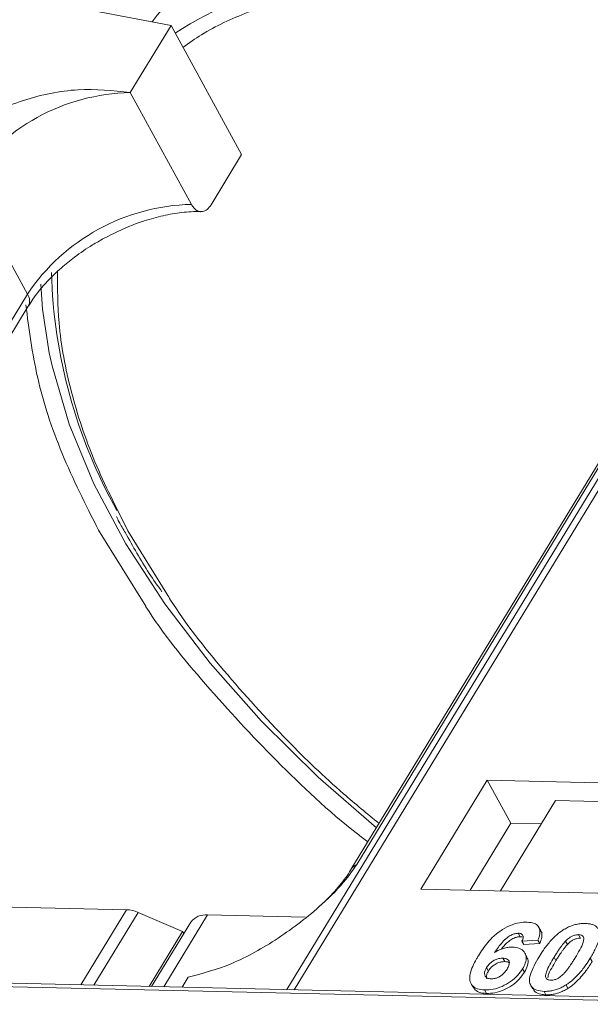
# Model space of a CAD drawing. Header units: millimetres. Extents: x 1678 to 3141, y 466 to 1499.
# Tile 44 of 81: x 2639 to 2660, y 1272 to 1308. Entities that reach past the tile are written whole.
import ezdxf

# ---------------------------------------------------------------- set-up
doc = ezdxf.new("R2010")
doc.units = ezdxf.units.MM

msp = doc.modelspace()

# ---------------------------------------------------------------- linework, layer by layer
at = {"color": 7, "linetype": 'Continuous', "lineweight": 15}
for p, q in [((2639.428, 1308.424), (2644.81, 1307.394)), ((2670.736, 1307.705), (2649.056, 1272.076)), ((2649.325, 1272.069), (2671.022, 1307.726)), ((2643.316, 1304.939), (2644.81, 1307.394)), ((2644.81, 1307.394), (2647.396, 1302.666)), ((2645.558, 1300.842), (2643.316, 1304.939)), ((2646.276, 1300.825), (2647.396, 1302.666)), ((2639.553, 1297.556), (2637.311, 1301.654)), ((2666.711, 1301.639), (2651.399, 1276.474)), ((2651.613, 1276.66), (2666.926, 1301.826)), ((2639.553, 1297.556), (2624.24, 1272.391)), ((2624.383, 1272.129), (2639.586, 1297.115)), ((2642.158, 1288.906), (2643.885, 1286.118)), ((2644.657, 1286.571), (2643.235, 1288.881)), ((2656.39, 1279.744), (2653.963, 1275.755)), ((2667.883, 1279.481), (2656.39, 1279.744)), ((2656.39, 1279.744), (2657.253, 1278.169)), ((2658.889, 1279.003), (2656.872, 1275.688)), ((2658.889, 1279.003), (2664.994, 1278.862)), ((2657.253, 1278.169), (2655.759, 1275.714)), ((2658.366, 1278.143), (2657.253, 1278.169)), ((2653.963, 1275.755), (2665.456, 1275.491)), ((2636.201, 1275.161), (2643.185, 1275.001)), ((2643.185, 1275.001), (2641.51, 1272.249)), ((2643.603, 1274.903), (2641.982, 1272.238)), ((2643.603, 1274.903), (2645.234, 1274.207)), ((2644.546, 1272.179), (2646.146, 1274.808)), ((2649.722, 1274.726), (2646.146, 1274.808)), ((2645.536, 1274.549), (2644.1, 1272.189)), ((2644.008, 1272.191), (2645.234, 1274.207)), ((2645.278, 1274.126), (2645.234, 1274.207)), ((2657.527, 1274.138), (2657.596, 1274.012)), ((2658.35, 1274.226), (2658.281, 1274.352)), ((2659.731, 1274.087), (2659.8, 1273.961)), ((2658.245, 1273.887), (2657.661, 1273.848)), ((2657.661, 1273.848), (2657.73, 1273.721)), ((2657.73, 1273.721), (2658.314, 1273.76)), ((2658.245, 1273.887), (2658.314, 1273.76)), ((2659.328, 1273.728), (2659.259, 1273.854)), ((2657.84, 1273.279), (2657.771, 1273.405)), ((2656.962, 1273.225), (2657.031, 1273.099)), ((2658.836, 1273.261), (2658.905, 1273.135)), ((2660.162, 1273.231), (2660.231, 1273.105)), ((2656.364, 1272.881), (2656.433, 1272.755)), ((2657.683, 1272.84), (2657.752, 1272.714)), ((2632.79, 1272.32), (2666.973, 1271.536)), ((2667.156, 1271.66), (2632.972, 1272.445)), ((2645.223, 1272.164), (2645.444, 1272.527)), ((2655.798, 1272.29), (2655.867, 1272.164)), ((2656.292, 1272.06), (2656.361, 1271.934)), ((2657.986, 1272.223), (2658.055, 1272.097)), ((2658.467, 1272.01), (2658.536, 1271.884)), ((2659.274, 1272.244), (2659.342, 1272.118))]:
    msp.add_line(p, q, dxfattribs=at)
at = {"color": 7, "linetype": 'Continuous', "lineweight": 15, "flags": 128}
for points in [[(2657.44, 1312.831), (2654.988, 1312.773), (2652.689, 1312.484), (2650.569, 1311.968), (2648.651, 1311.229), (2646.956, 1310.277), (2645.502, 1309.122), (2644.306, 1307.776), (2644.126, 1307.525)], [(2640.351, 1295.405), (2640.108, 1296.998), (2640.044, 1297.92)], [(2652.33, 1278.004), (2650.203, 1279.855), (2648.121, 1281.909), (2646.24, 1284.034), (2644.579, 1286.207), (2643.156, 1288.407), (2641.987, 1290.609), (2641.083, 1292.79), (2640.455, 1294.927), (2640.351, 1295.405)]]:
    msp.add_lwpolyline(points, dxfattribs=at)
at = {"color": 7, "linetype": 'Continuous', "lineweight": 15}
for centre, radius, start, end in [((2654.137, 1292.59), 17.186, 88.173, 122.2769), ((2643.484, 1297.502), 7.439, 91.2925, 146.0732), ((2645.725, 1293.404), 7.439, 91.2925, 146.0732), ((2659.255, 1298.835), 18.828, 181.473, 209.2705), ((2639.211, 1297.309), 0.422, 332.7392, 35.9387), ((2651.811, 1276.217), 0.486, 114.0436, 148.1804), ((2643.135, 1273.848), 1.154, 66.0507, 87.522), ((2646.066, 1274.149), 0.664, 83.0653, 142.99)]:
    msp.add_arc(centre, radius, start, end, dxfattribs=at)
for points, knots in [([(2645.247, 1306.594), (2645.47, 1306.753), (2646.179, 1307.257), (2647.767, 1307.981), (2650.024, 1308.686), (2652.688, 1309.116), (2654.611, 1309.132), (2655.558, 1309.139)], [0, 0, 0, 0, 0.088375, 0.281114, 0.527622, 0.767417, 1, 1, 1, 1]), ([(2643.316, 1304.939), (2642.685, 1305.007), (2641.424, 1305.144), (2639.378, 1304.72), (2637.744, 1303.97), (2636.681, 1303.184), (2636.332, 1302.708), (2636.203, 1302.531)], [0, 0, 0, 0, 0.249096, 0.498243, 0.745205, 0.90541, 1, 1, 1, 1]), ([(2646.276, 1300.825), (2646.23, 1300.763), (2646.139, 1300.639), (2645.967, 1300.564), (2645.795, 1300.585), (2645.653, 1300.688), (2645.585, 1300.798), (2645.558, 1300.842)], [0, 0, 0, 0, 0.2146939, 0.4293877, 0.6440816, 0.8587754, 1, 1, 1, 1]), ([(2642.341, 1299.591), (2642.691, 1299.766), (2643.183, 1300.013), (2643.921, 1300.272), (2644.535, 1300.442), (2645.218, 1300.551), (2645.685, 1300.592), (2645.893, 1300.574), (2645.908, 1300.573)], [0, 0, 0, 0, 0.288391, 0.40474, 0.594322, 0.785544, 0.984773, 1, 1, 1, 1]), ([(2639.602, 1297.117), (2639.651, 1297.203), (2639.821, 1297.502), (2640.229, 1297.981), (2640.756, 1298.494), (2641.31, 1298.943), (2641.837, 1299.305), (2642.206, 1299.514), (2642.341, 1299.591)], [0, 0, 0, 0, 0.097286, 0.340622, 0.525469, 0.686972, 0.885597, 1, 1, 1, 1]), ([(2643.235, 1288.881), (2642.806, 1289.726), (2641.935, 1291.442), (2641.101, 1294.001), (2640.654, 1296.341), (2640.656, 1297.761), (2640.656, 1298.382)], [0, 0, 0, 0, 0.255322, 0.518562, 0.789217, 1, 1, 1, 1]), ([(2639.495, 1297.161), (2639.608, 1296.279), (2639.834, 1294.514), (2640.736, 1291.73), (2641.685, 1289.843), (2642.158, 1288.906)], [0, 0, 0, 0, 0.3344532, 0.6690302, 1, 1, 1, 1]), ([(2642.813, 1289.409), (2642.843, 1289.345), (2642.936, 1289.146), (2643.06, 1288.945), (2643.145, 1288.808)], [0, 0, 0, 0, 0.317467, 1, 1, 1, 1]), ([(2643.145, 1288.808), (2643.418, 1288.311), (2643.817, 1287.587), (2644.321, 1286.869), (2644.479, 1286.644)], [0, 0, 0, 0, 0.685846, 1, 1, 1, 1]), ([(2652.426, 1278.163), (2651.988, 1278.522), (2650.809, 1279.491), (2648.869, 1281.357), (2646.736, 1283.728), (2645.281, 1285.55), (2644.703, 1286.496), (2644.657, 1286.571)], [0, 0, 0, 0, 0.139905, 0.376826, 0.679842, 0.974606, 1, 1, 1, 1]), ([(2643.885, 1286.118), (2643.888, 1286.113), (2644.486, 1285.148), (2646.056, 1283.228), (2648.635, 1280.442), (2650.676, 1278.508), (2651.888, 1277.586), (2652.016, 1277.489)], [0, 0, 0, 0, 0.0017077, 0.3169131, 0.6379044, 0.9618689, 1, 1, 1, 1]), ([(2645.444, 1272.527), (2645.962, 1272.664), (2646.999, 1272.938), (2648.746, 1273.908), (2650.183, 1275.018), (2651.148, 1275.983), (2651.487, 1276.477), (2651.613, 1276.66)], [0, 0, 0, 0, 0.249096, 0.498243, 0.745205, 0.90541, 1, 1, 1, 1]), ([(2651.396, 1276.473), (2651.393, 1276.467), (2651.299, 1276.283), (2650.984, 1275.88), (2650.583, 1275.422), (2650.29, 1275.167), (2650.212, 1275.099)], [0, 0, 0, 0, 0.014876, 0.423831, 0.846052, 1, 1, 1, 1]), ([(2656.063, 1273.308), (2656.115, 1273.39), (2656.271, 1273.636), (2656.544, 1273.976), (2656.934, 1274.283), (2657.296, 1274.463), (2657.613, 1274.542), (2657.785, 1274.545), (2657.847, 1274.545)], [0, 0, 0, 0, 0.142337, 0.429127, 0.589943, 0.751205, 0.909895, 1, 1, 1, 1]), ([(2657.847, 1274.545), (2657.941, 1274.537), (2658.11, 1274.521), (2658.266, 1274.403), (2658.336, 1274.229), (2658.308, 1274.045), (2658.259, 1273.922), (2658.245, 1273.887)], [0, 0, 0, 0, 0.242691, 0.439002, 0.635006, 0.895059, 1, 1, 1, 1]), ([(2659.173, 1274.262), (2659.224, 1274.292), (2659.327, 1274.353), (2659.491, 1274.421), (2659.658, 1274.469), (2659.793, 1274.49), (2659.9, 1274.497), (2659.953, 1274.497), (2659.98, 1274.497)], [0, 0, 0, 0, 0.193776, 0.3936, 0.587864, 0.788908, 0.894169, 1, 1, 1, 1]), ([(2659.98, 1274.497), (2660.027, 1274.494), (2660.122, 1274.489), (2660.248, 1274.459), (2660.356, 1274.408), (2660.423, 1274.345), (2660.463, 1274.283), (2660.477, 1274.247), (2660.484, 1274.229)], [0, 0, 0, 0, 0.192627, 0.388684, 0.582013, 0.783201, 0.891038, 1, 1, 1, 1]), ([(2657.527, 1274.138), (2657.486, 1274.135), (2657.404, 1274.131), (2657.258, 1274.072), (2657.091, 1273.968), (2656.878, 1273.748), (2656.749, 1273.564), (2656.66, 1273.439)], [0, 0, 0, 0, 0.112049, 0.22438, 0.370115, 0.570276, 1, 1, 1, 1]), ([(2657.661, 1273.848), (2657.681, 1273.895), (2657.713, 1273.971), (2657.702, 1274.061), (2657.656, 1274.112), (2657.591, 1274.134), (2657.545, 1274.137), (2657.527, 1274.138)], [0, 0, 0, 0, 0.33384, 0.5245467, 0.7163724, 0.8918244, 1, 1, 1, 1]), ([(2658.286, 1273.279), (2658.338, 1273.361), (2658.455, 1273.547), (2658.704, 1273.869), (2658.962, 1274.125), (2659.152, 1274.249), (2659.173, 1274.262)], [0, 0, 0, 0, 0.237381, 0.538918, 0.949082, 1, 1, 1, 1]), ([(2658.314, 1273.76), (2658.342, 1273.84), (2658.396, 1274.001), (2658.403, 1274.168), (2658.35, 1274.221), (2658.346, 1274.224)], [0, 0, 0, 0, 0.4817849, 0.9693075, 1, 1, 1, 1]), ([(2659.259, 1273.854), (2659.302, 1273.896), (2659.371, 1273.964), (2659.496, 1274.039), (2659.609, 1274.078), (2659.687, 1274.087), (2659.726, 1274.087), (2659.731, 1274.087)], [0, 0, 0, 0, 0.3348035, 0.5425606, 0.750382, 0.9707212, 1, 1, 1, 1]), ([(2659.731, 1274.087), (2659.77, 1274.083), (2659.839, 1274.075), (2659.903, 1274.027), (2659.93, 1273.939), (2659.9, 1273.771), (2659.779, 1273.527), (2659.666, 1273.339), (2659.61, 1273.243)], [0, 0, 0, 0, 0.1056461, 0.1862213, 0.267042, 0.4315406, 0.7127076, 1, 1, 1, 1]), ([(2660.484, 1274.229), (2660.492, 1274.195), (2660.508, 1274.127), (2660.497, 1273.983), (2660.451, 1273.8), (2660.363, 1273.596), (2660.266, 1273.405), (2660.197, 1273.289), (2660.162, 1273.231)], [0, 0, 0, 0, 0.118432, 0.2393289, 0.4494336, 0.6641784, 0.8318201, 1, 1, 1, 1]), ([(2656.906, 1273.556), (2656.906, 1273.556), (2656.963, 1273.634), (2657.066, 1273.753), (2657.243, 1273.9), (2657.394, 1273.977), (2657.516, 1274.01), (2657.573, 1274.011), (2657.596, 1274.012)], [0, 0, 0, 0, 0.000071, 0.368569, 0.571075, 0.774891, 0.911654, 1, 1, 1, 1]), ([(2657.596, 1274.012), (2657.635, 1274.01), (2657.678, 1274.009), (2657.703, 1273.99), (2657.706, 1273.988)], [0, 0, 0, 0, 0.900108, 1, 1, 1, 1]), ([(2658.836, 1273.261), (2658.861, 1273.302), (2658.912, 1273.384), (2658.983, 1273.495), (2659.051, 1273.594), (2659.114, 1273.681), (2659.181, 1273.768), (2659.233, 1273.825), (2659.259, 1273.854)], [0, 0, 0, 0, 0.20527, 0.410616, 0.557148, 0.703844, 0.851475, 1, 1, 1, 1]), ([(2658.905, 1273.135), (2658.93, 1273.176), (2658.981, 1273.258), (2659.052, 1273.369), (2659.12, 1273.468), (2659.183, 1273.555), (2659.25, 1273.642), (2659.302, 1273.699), (2659.328, 1273.728)], [0, 0, 0, 0, 0.20527, 0.410616, 0.557148, 0.703844, 0.851475, 1, 1, 1, 1]), ([(2659.328, 1273.728), (2659.371, 1273.77), (2659.44, 1273.838), (2659.565, 1273.913), (2659.678, 1273.952), (2659.756, 1273.961), (2659.795, 1273.961), (2659.8, 1273.961)], [0, 0, 0, 0, 0.3348035, 0.5425606, 0.750382, 0.9707212, 1, 1, 1, 1]), ([(2656.66, 1273.439), (2656.712, 1273.468), (2656.816, 1273.526), (2656.955, 1273.58), (2657.065, 1273.608), (2657.146, 1273.624), (2657.227, 1273.632), (2657.279, 1273.632), (2657.305, 1273.632)], [0, 0, 0, 0, 0.243654, 0.49576, 0.617892, 0.741503, 0.870025, 1, 1, 1, 1]), ([(2657.305, 1273.632), (2657.397, 1273.623), (2657.584, 1273.603), (2657.753, 1273.465), (2657.832, 1273.275), (2657.801, 1273.056), (2657.72, 1272.906), (2657.683, 1272.84)], [0, 0, 0, 0, 0.210216, 0.421975, 0.620016, 0.831037, 1, 1, 1, 1]), ([(2656.292, 1272.06), (2656.199, 1272.068), (2656.012, 1272.086), (2655.829, 1272.215), (2655.733, 1272.407), (2655.761, 1272.74), (2655.912, 1273.054), (2656.042, 1273.272), (2656.063, 1273.308)], [0, 0, 0, 0, 0.148269, 0.297647, 0.442421, 0.607851, 0.935658, 1, 1, 1, 1]), ([(2656.364, 1272.881), (2656.398, 1272.931), (2656.454, 1273.015), (2656.583, 1273.117), (2656.712, 1273.182), (2656.844, 1273.222), (2656.924, 1273.224), (2656.962, 1273.225)], [0, 0, 0, 0, 0.276721, 0.45687, 0.637007, 0.824068, 1, 1, 1, 1]), ([(2656.433, 1272.755), (2656.467, 1272.805), (2656.523, 1272.889), (2656.652, 1272.991), (2656.781, 1273.056), (2656.913, 1273.096), (2656.993, 1273.098), (2657.031, 1273.099)], [0, 0, 0, 0, 0.276721, 0.45687, 0.637007, 0.824068, 1, 1, 1, 1]), ([(2656.962, 1273.225), (2657.009, 1273.221), (2657.095, 1273.213), (2657.175, 1273.152), (2657.21, 1273.067), (2657.186, 1272.953), (2657.14, 1272.871), (2657.116, 1272.828)], [0, 0, 0, 0, 0.213757, 0.394944, 0.576585, 0.777311, 1, 1, 1, 1]), ([(2657.031, 1273.099), (2657.08, 1273.096), (2657.148, 1273.092), (2657.186, 1273.06), (2657.197, 1273.051)], [0, 0, 0, 0, 0.715718, 1, 1, 1, 1]), ([(2657.752, 1272.714), (2657.795, 1272.796), (2657.882, 1272.961), (2657.902, 1273.16), (2657.846, 1273.246), (2657.829, 1273.273)], [0, 0, 0, 0, 0.401791, 0.807526, 1, 1, 1, 1]), ([(2658.467, 1272.01), (2658.373, 1272.018), (2658.186, 1272.035), (2658.006, 1272.163), (2657.916, 1272.36), (2657.977, 1272.739), (2658.16, 1273.059), (2658.286, 1273.279)], [0, 0, 0, 0, 0.147528, 0.296569, 0.43214, 0.608737, 1, 1, 1, 1]), ([(2658.716, 1272.419), (2658.67, 1272.425), (2658.596, 1272.435), (2658.535, 1272.49), (2658.518, 1272.584), (2658.552, 1272.753), (2658.677, 1272.992), (2658.783, 1273.171), (2658.836, 1273.261)], [0, 0, 0, 0, 0.125351, 0.202197, 0.279182, 0.459742, 0.727968, 1, 1, 1, 1]), ([(2658.607, 1272.503), (2658.611, 1272.535), (2658.625, 1272.65), (2658.749, 1272.867), (2658.853, 1273.045), (2658.905, 1273.135)], [0, 0, 0, 0, 0.159501, 0.57679, 1, 1, 1, 1]), ([(2659.61, 1273.243), (2659.584, 1273.202), (2659.534, 1273.121), (2659.462, 1273.01), (2659.395, 1272.911), (2659.332, 1272.824), (2659.265, 1272.737), (2659.214, 1272.681), (2659.188, 1272.653)], [0, 0, 0, 0, 0.205942, 0.411959, 0.558149, 0.704502, 0.851801, 1, 1, 1, 1]), ([(2660.162, 1273.231), (2660.111, 1273.149), (2659.994, 1272.963), (2659.749, 1272.644), (2659.492, 1272.388), (2659.301, 1272.262), (2659.274, 1272.244)], [0, 0, 0, 0, 0.236629, 0.537361, 0.932986, 1, 1, 1, 1]), ([(2659.342, 1272.118), (2659.391, 1272.151), (2659.489, 1272.217), (2659.653, 1272.357), (2659.828, 1272.539), (2659.99, 1272.742), (2660.123, 1272.931), (2660.195, 1273.047), (2660.231, 1273.105)], [0, 0, 0, 0, 0.11827, 0.23888, 0.450732, 0.667209, 0.83334, 1, 1, 1, 1]), ([(2656.53, 1272.469), (2656.484, 1272.475), (2656.391, 1272.486), (2656.309, 1272.56), (2656.277, 1272.659), (2656.303, 1272.772), (2656.344, 1272.845), (2656.364, 1272.881)], [0, 0, 0, 0, 0.2079047, 0.4199807, 0.6306256, 0.821735, 1, 1, 1, 1]), ([(2657.683, 1272.84), (2657.627, 1272.757), (2657.515, 1272.592), (2657.254, 1272.361), (2656.937, 1272.182), (2656.598, 1272.07), (2656.394, 1272.063), (2656.292, 1272.06)], [0, 0, 0, 0, 0.197831, 0.3973, 0.59891, 0.798741, 1, 1, 1, 1]), ([(2656.378, 1272.465), (2656.368, 1272.489), (2656.345, 1272.542), (2656.373, 1272.646), (2656.413, 1272.72), (2656.433, 1272.755)], [0, 0, 0, 0, 0.296139, 0.660307, 1, 1, 1, 1]), ([(2656.361, 1271.934), (2656.462, 1271.937), (2656.663, 1271.944), (2656.993, 1272.051), (2657.304, 1272.223), (2657.573, 1272.452), (2657.692, 1272.625), (2657.752, 1272.714)], [0, 0, 0, 0, 0.198208, 0.398397, 0.584963, 0.787074, 1, 1, 1, 1]), ([(2657.116, 1272.828), (2657.081, 1272.776), (2657.025, 1272.691), (2656.905, 1272.583), (2656.786, 1272.518), (2656.655, 1272.475), (2656.574, 1272.471), (2656.53, 1272.469)], [0, 0, 0, 0, 0.288697, 0.463553, 0.639942, 0.801808, 1, 1, 1, 1]), ([(2659.188, 1272.653), (2659.145, 1272.611), (2659.076, 1272.543), (2658.952, 1272.467), (2658.84, 1272.429), (2658.762, 1272.42), (2658.722, 1272.419), (2658.716, 1272.419)], [0, 0, 0, 0, 0.333678, 0.540413, 0.747264, 0.961209, 1, 1, 1, 1]), ([(2655.878, 1272.17), (2655.906, 1272.123), (2655.973, 1272.013), (2656.164, 1271.945), (2656.313, 1271.937), (2656.361, 1271.934)], [0, 0, 0, 0, 0.338595, 0.784132, 1, 1, 1, 1]), ([(2658.067, 1272.105), (2658.088, 1272.067), (2658.141, 1271.969), (2658.32, 1271.9), (2658.474, 1271.888), (2658.536, 1271.884)], [0, 0, 0, 0, 0.275409, 0.710365, 1, 1, 1, 1]), ([(2659.274, 1272.244), (2659.223, 1272.214), (2659.12, 1272.153), (2658.956, 1272.085), (2658.789, 1272.037), (2658.653, 1272.016), (2658.546, 1272.01), (2658.493, 1272.01), (2658.467, 1272.01)], [0, 0, 0, 0, 0.193769, 0.393564, 0.587886, 0.789131, 0.894283, 1, 1, 1, 1]), ([(2658.536, 1271.884), (2658.585, 1271.884), (2658.683, 1271.885), (2658.841, 1271.908), (2659.007, 1271.952), (2659.148, 1272.01), (2659.26, 1272.068), (2659.315, 1272.101), (2659.342, 1272.118)], [0, 0, 0, 0, 0.193594, 0.390501, 0.584817, 0.78683, 0.892868, 1, 1, 1, 1])]:
    msp.add_open_spline(points, degree=3, knots=knots, dxfattribs=at)

doc.saveas('drawing.dxf')
